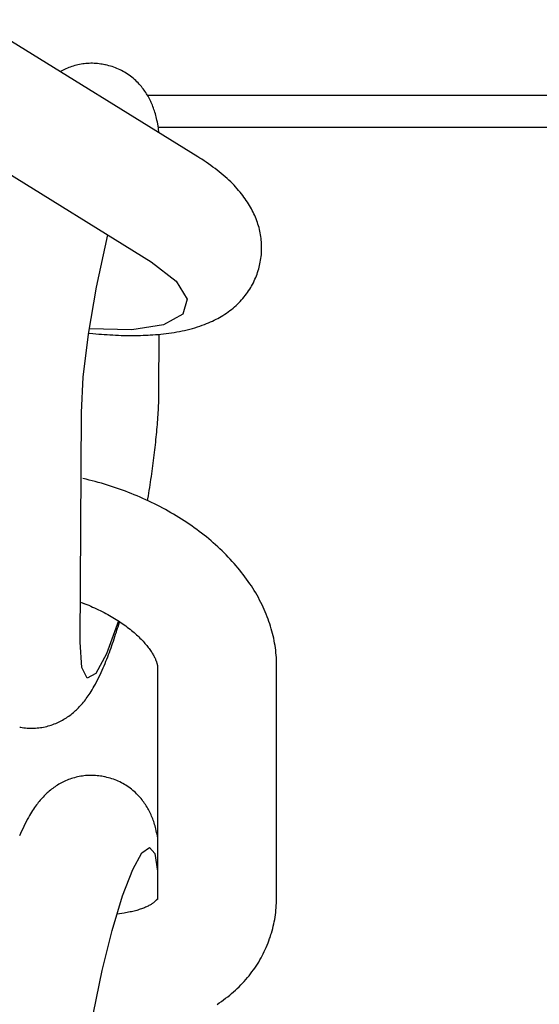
# Model space of a CAD drawing. Extents: x 990 to 4202, y -422 to 622.
# Tile 67 of 200: x 1467.079 to 1467.593, y -94.492 to -93.519. Entities that reach past the tile are written whole.
import ezdxf

# ---------------------------------------------------------------- set-up
doc = ezdxf.new("R2010")
doc.units = 0
doc.header["$MEASUREMENT"] = 0
doc.layers.add('SPILL-BUCKET', color=1, linetype='CONTINUOUS')

msp = doc.modelspace()

# ---------------------------------------------------------------- linework, layer by layer
at = {"layer": 'SPILL-BUCKET', "color": 1, "linetype": 'Continuous'}
for p, q in [((1467.25539, -93.65451), (1467.02939, -93.51484)), ((1467.13082, -93.56531), (1467.12934, -93.56581)), ((1467.13231, -93.56483), (1467.13082, -93.56531)), ((1467.13382, -93.5644), (1467.13231, -93.56483)), ((1467.13535, -93.56399), (1467.13382, -93.5644)), ((1467.13689, -93.56363), (1467.13535, -93.56399)), ((1467.13845, -93.5633), (1467.13689, -93.56363)), ((1467.14003, -93.56302), (1467.13845, -93.5633)), ((1467.14161, -93.56277), (1467.14003, -93.56302)), ((1467.14321, -93.56256), (1467.14161, -93.56277)), ((1467.14482, -93.5624), (1467.14321, -93.56256)), ((1467.14644, -93.56228), (1467.14482, -93.5624)), ((1467.14806, -93.56219), (1467.14644, -93.56228)), ((1467.14969, -93.56215), (1467.14806, -93.56219)), ((1467.15133, -93.56216), (1467.14969, -93.56215)), ((1467.15297, -93.56221), (1467.15133, -93.56216)), ((1467.15462, -93.5623), (1467.15297, -93.56221)), ((1467.15626, -93.56244), (1467.15462, -93.5623)), ((1467.15791, -93.56262), (1467.15626, -93.56244)), ((1467.15956, -93.56284), (1467.15791, -93.56262)), ((1467.16082, -93.56305), (1467.15956, -93.56284)), ((1467.16208, -93.5633), (1467.16082, -93.56305)), ((1467.16354, -93.56356), (1467.16209, -93.56328)), ((1467.16392, -93.56365), (1467.16354, -93.56358)), ((1467.16429, -93.56371), (1467.16392, -93.56365)), ((1467.16593, -93.56407), (1467.16429, -93.56371)), ((1467.16755, -93.56448), (1467.16593, -93.56407)), ((1467.16917, -93.56494), (1467.16755, -93.56448)), ((1467.17078, -93.56543), (1467.16917, -93.56494)), ((1467.17238, -93.56598), (1467.17078, -93.56543)), ((1467.11964, -93.57023), (1467.11931, -93.57041)), ((1467.12095, -93.56951), (1467.11964, -93.57023)), ((1467.12229, -93.56883), (1467.12095, -93.56951)), ((1467.12366, -93.56816), (1467.12229, -93.56883)), ((1467.12504, -93.56753), (1467.12366, -93.56816)), ((1467.12646, -93.56693), (1467.12504, -93.56753)), ((1467.12789, -93.56635), (1467.12646, -93.56693)), ((1467.12934, -93.56581), (1467.12789, -93.56635)), ((1467.17397, -93.56656), (1467.17238, -93.56598)), ((1467.17554, -93.5672), (1467.17397, -93.56656)), ((1467.17709, -93.56787), (1467.17554, -93.5672)), ((1467.17864, -93.56859), (1467.17709, -93.56787)), ((1467.18016, -93.56935), (1467.17864, -93.56859)), ((1467.18166, -93.57016), (1467.18016, -93.56935)), ((1467.18314, -93.57101), (1467.18166, -93.57016)), ((1467.1846, -93.5719), (1467.18314, -93.57101)), ((1467.18603, -93.57282), (1467.1846, -93.5719)), ((1467.18744, -93.57379), (1467.18603, -93.57282)), ((1467.18882, -93.5748), (1467.18744, -93.57379)), ((1467.19017, -93.57584), (1467.18882, -93.5748)), ((1467.19149, -93.57691), (1467.19017, -93.57584)), ((1467.19278, -93.57802), (1467.19149, -93.57691)), ((1467.19403, -93.57916), (1467.19278, -93.57802)), ((1467.19526, -93.58033), (1467.19403, -93.57916)), ((1467.19644, -93.58153), (1467.19526, -93.58033)), ((1467.19759, -93.58275), (1467.19644, -93.58153)), ((1467.1987, -93.584), (1467.19759, -93.58275)), ((1467.19967, -93.58513), (1467.1987, -93.584)), ((1467.2006, -93.58629), (1467.19967, -93.58513)), ((1467.20151, -93.58745), (1467.2006, -93.58629)), ((1467.20238, -93.58863), (1467.20151, -93.58745)), ((1467.20322, -93.58982), (1467.20238, -93.58863)), ((1467.20403, -93.59102), (1467.20322, -93.58982)), ((1467.20481, -93.59224), (1467.20403, -93.59102)), ((1467.20556, -93.59346), (1467.20481, -93.59224)), ((1467.20628, -93.5947), (1467.20556, -93.59346)), ((1467.20698, -93.59594), (1467.20628, -93.5947)), ((1467.20765, -93.59719), (1467.20698, -93.59594)), ((1467.20829, -93.59845), (1467.20765, -93.59719)), ((1467.20891, -93.59974), (1467.20829, -93.59845)), ((1467.2095, -93.60102), (1467.20891, -93.59974)), ((1467.21007, -93.60233), (1467.2095, -93.60102)), ((1467.21061, -93.60363), (1467.21007, -93.60233)), ((1467.21115, -93.60498), (1467.21061, -93.60363)), ((1467.21165, -93.60632), (1467.21115, -93.60498)), ((1467.21214, -93.60772), (1467.21165, -93.60632)), ((1467.2126, -93.60911), (1467.21214, -93.60772)), ((1467.21306, -93.61057), (1467.2126, -93.60911)), ((1467.21349, -93.61202), (1467.21306, -93.61057)), ((1467.21392, -93.61357), (1467.21349, -93.61202)), ((1467.21432, -93.61511), (1467.21392, -93.61357)), ((1466.98506, -93.6195), (1467.2095, -93.7582)), ((1467.21472, -93.61678), (1467.21432, -93.61511)), ((1467.21509, -93.61845), (1467.21472, -93.61678)), ((1467.21547, -93.62029), (1467.21509, -93.61845)), ((1467.21582, -93.62212), (1467.21547, -93.62029)), ((1467.21617, -93.6242), (1467.21582, -93.62212)), ((1467.21649, -93.62626), (1467.21617, -93.6242)), ((1467.21708, -93.63082), (1467.21649, -93.62626)), ((1467.25741, -93.65576), (1467.25539, -93.65451)), ((1467.2594, -93.65703), (1467.25741, -93.65576)), ((1467.26166, -93.65851), (1467.2594, -93.65703)), ((1467.26389, -93.66), (1467.26166, -93.65851)), ((1467.26611, -93.66153), (1467.26389, -93.66)), ((1467.26829, -93.66306), (1467.26611, -93.66153)), ((1467.27045, -93.66463), (1467.26829, -93.66306)), ((1467.27258, -93.66622), (1467.27045, -93.66463)), ((1467.27467, -93.66782), (1467.27258, -93.66622)), ((1467.27673, -93.66945), (1467.27467, -93.66782)), ((1467.27874, -93.67108), (1467.27673, -93.66945)), ((1467.28071, -93.67274), (1467.27874, -93.67108)), ((1467.28261, -93.67438), (1467.28071, -93.67274)), ((1467.28448, -93.67606), (1467.28261, -93.67438)), ((1467.28627, -93.67771), (1467.28448, -93.67606)), ((1467.28802, -93.67939), (1467.28627, -93.67771)), ((1467.28969, -93.68105), (1467.28802, -93.67939)), ((1467.29133, -93.68273), (1467.28969, -93.68105)), ((1467.29289, -93.68437), (1467.29133, -93.68273)), ((1467.29441, -93.68605), (1467.29289, -93.68437)), ((1467.29585, -93.68769), (1467.29441, -93.68605)), ((1467.29726, -93.68936), (1467.29585, -93.68769)), ((1467.29859, -93.69099), (1467.29726, -93.68936)), ((1467.29989, -93.69265), (1467.29859, -93.69099)), ((1467.30112, -93.69429), (1467.29989, -93.69265)), ((1467.30232, -93.69595), (1467.30112, -93.69429)), ((1467.30346, -93.69758), (1467.30232, -93.69595)), ((1467.30456, -93.69924), (1467.30346, -93.69758)), ((1467.30561, -93.70088), (1467.30456, -93.69924)), ((1467.30662, -93.70254), (1467.30561, -93.70088)), ((1467.30758, -93.70419), (1467.30662, -93.70254)), ((1467.30851, -93.70586), (1467.30758, -93.70419)), ((1467.30939, -93.70751), (1467.30851, -93.70586)), ((1467.31023, -93.70919), (1467.30939, -93.70751)), ((1467.31103, -93.71086), (1467.31023, -93.70919)), ((1467.31179, -93.71256), (1467.31103, -93.71086)), ((1467.31251, -93.71424), (1467.31179, -93.71256)), ((1467.3132, -93.71595), (1467.31251, -93.71424)), ((1467.31384, -93.71765), (1467.3132, -93.71595)), ((1467.31444, -93.71937), (1467.31384, -93.71765)), ((1467.315, -93.72109), (1467.31444, -93.71937)), ((1467.31553, -93.72282), (1467.315, -93.72109)), ((1467.31601, -93.72456), (1467.31553, -93.72282)), ((1467.31646, -93.72631), (1467.31601, -93.72456)), ((1467.31686, -93.72806), (1467.31646, -93.72631)), ((1467.31722, -93.72982), (1467.31686, -93.72806)), ((1467.31755, -93.73159), (1467.31722, -93.72982)), ((1467.15528, -93.78332), (1467.16657, -93.73166)), ((1467.31783, -93.73337), (1467.31755, -93.73159)), ((1467.31807, -93.73515), (1467.31783, -93.73337)), ((1467.31827, -93.73693), (1467.31807, -93.73515)), ((1467.31843, -93.73872), (1467.31827, -93.73693)), ((1467.31854, -93.74052), (1467.31843, -93.73872)), ((1467.31861, -93.74231), (1467.31854, -93.74052)), ((1467.31832, -93.75132), (1467.31846, -93.74952)), ((1467.31846, -93.74952), (1467.31857, -93.74772)), ((1467.31857, -93.74772), (1467.31862, -93.74591)), ((1467.31864, -93.74411), (1467.31861, -93.74231)), ((1467.31862, -93.74591), (1467.31864, -93.74411)), ((1467.2095, -93.7582), (1467.23415, -93.77732)), ((1467.31693, -93.76028), (1467.31729, -93.7585)), ((1467.31729, -93.7585), (1467.31761, -93.75671)), ((1467.31761, -93.75671), (1467.31789, -93.75492)), ((1467.31789, -93.75492), (1467.31813, -93.75312)), ((1467.31813, -93.75312), (1467.31832, -93.75132)), ((1467.31407, -93.77045), (1467.31466, -93.76871)), ((1467.31466, -93.76871), (1467.31521, -93.76696)), ((1467.31521, -93.76696), (1467.3157, -93.76524)), ((1467.3157, -93.76524), (1467.31615, -93.7635)), ((1467.31615, -93.7635), (1467.31649, -93.76211)), ((1467.31649, -93.76212), (1467.3165, -93.76208)), ((1467.3165, -93.76208), (1467.31651, -93.76205)), ((1467.31651, -93.76205), (1467.31693, -93.76028)), ((1467.23415, -93.77732), (1467.24485, -93.7952)), ((1467.3096, -93.78058), (1467.31045, -93.77893)), ((1467.31045, -93.77893), (1467.31126, -93.77726)), ((1467.31126, -93.77726), (1467.31203, -93.77558)), ((1467.31203, -93.77558), (1467.31275, -93.77388)), ((1467.31275, -93.77388), (1467.31343, -93.77217)), ((1467.31343, -93.77217), (1467.31407, -93.77045)), ((1467.14734, -93.82965), (1467.15528, -93.78332)), ((1467.3036, -93.79007), (1467.3047, -93.78855)), ((1467.3047, -93.78855), (1467.30576, -93.78699)), ((1467.30576, -93.78699), (1467.30678, -93.78542)), ((1467.30678, -93.78542), (1467.30777, -93.78382)), ((1467.30777, -93.78382), (1467.3087, -93.78222)), ((1467.3087, -93.78222), (1467.3096, -93.78058)), ((1467.24485, -93.7952), (1467.24056, -93.81012)), ((1467.29472, -93.80013), (1467.29611, -93.79876)), ((1467.29611, -93.79876), (1467.29745, -93.79738)), ((1467.29745, -93.79738), (1467.29877, -93.79596)), ((1467.29877, -93.79596), (1467.30003, -93.79453)), ((1467.30003, -93.79453), (1467.30126, -93.79306)), ((1467.30126, -93.79306), (1467.30245, -93.79159)), ((1467.30245, -93.79159), (1467.3036, -93.79007)), ((1467.28384, -93.80896), (1467.28552, -93.80778)), ((1467.28552, -93.80778), (1467.28717, -93.80656)), ((1467.28717, -93.80656), (1467.28875, -93.80533)), ((1467.28875, -93.80533), (1467.29032, -93.80407)), ((1467.29032, -93.80407), (1467.29182, -93.80279)), ((1467.29182, -93.80279), (1467.2933, -93.80146)), ((1467.2933, -93.80146), (1467.29472, -93.80013)), ((1467.24056, -93.81012), (1467.22168, -93.82059)), ((1467.26417, -93.81942), (1467.26616, -93.81859)), ((1467.26616, -93.81859), (1467.26807, -93.81776)), ((1467.26807, -93.81776), (1467.26997, -93.81689)), ((1467.26997, -93.81689), (1467.27179, -93.81601)), ((1467.27179, -93.81601), (1467.27359, -93.81509)), ((1467.27359, -93.81509), (1467.27533, -93.81417)), ((1467.27533, -93.81417), (1467.27705, -93.81321)), ((1467.27705, -93.81321), (1467.2787, -93.81225)), ((1467.2787, -93.81225), (1467.28035, -93.81125)), ((1467.28035, -93.81125), (1467.2821, -93.81013)), ((1467.2821, -93.81013), (1467.28384, -93.80896)), ((1467.19008, -93.8256), (1467.14819, -93.82466)), ((1467.22168, -93.82059), (1467.19008, -93.8256)), ((1467.22943, -93.82848), (1467.23205, -93.82807)), ((1467.23205, -93.82807), (1467.23467, -93.82763)), ((1467.23467, -93.82763), (1467.23728, -93.82715)), ((1467.23728, -93.82715), (1467.23989, -93.82663)), ((1467.23989, -93.82663), (1467.24247, -93.82608)), ((1467.24247, -93.82608), (1467.24505, -93.82548)), ((1467.24505, -93.82548), (1467.2476, -93.82484)), ((1467.2476, -93.82484), (1467.25012, -93.82416)), ((1467.25012, -93.82416), (1467.25262, -93.82344)), ((1467.25262, -93.82344), (1467.25506, -93.82269)), ((1467.25506, -93.82269), (1467.25749, -93.8219)), ((1467.25749, -93.8219), (1467.25984, -93.82108)), ((1467.25984, -93.82108), (1467.26217, -93.82021)), ((1467.26217, -93.82021), (1467.26417, -93.81942)), ((1467.14219, -93.87224), (1467.14734, -93.82965)), ((1467.1475, -93.82869), (1467.1518, -93.82913)), ((1467.1518, -93.82913), (1467.15461, -93.82941)), ((1467.15461, -93.82941), (1467.15743, -93.82966)), ((1467.15743, -93.82966), (1467.16023, -93.82989)), ((1467.16023, -93.82989), (1467.16303, -93.8301)), ((1467.16303, -93.8301), (1467.16581, -93.8303)), ((1467.16581, -93.8303), (1467.16859, -93.83047)), ((1467.16859, -93.83047), (1467.17136, -93.83063)), ((1467.17136, -93.83063), (1467.17413, -93.83076)), ((1467.17413, -93.83076), (1467.17688, -93.83087)), ((1467.17688, -93.83087), (1467.17963, -93.83097)), ((1467.17963, -93.83097), (1467.18237, -93.83104)), ((1467.18237, -93.83104), (1467.18511, -93.83109)), ((1467.18511, -93.83109), (1467.18783, -93.83112)), ((1467.18783, -93.83112), (1467.19055, -93.83113)), ((1467.19055, -93.83113), (1467.19325, -93.83111)), ((1467.19325, -93.83111), (1467.19596, -93.83107)), ((1467.19596, -93.83107), (1467.19865, -93.83101)), ((1467.19865, -93.83101), (1467.20134, -93.83092)), ((1467.20134, -93.83092), (1467.20401, -93.83081)), ((1467.20401, -93.83081), (1467.20518, -93.83075)), ((1467.20518, -93.83075), (1467.20634, -93.83069)), ((1467.20634, -93.83069), (1467.20821, -93.83058)), ((1467.20821, -93.83058), (1467.20954, -93.83051)), ((1467.20954, -93.83051), (1467.21088, -93.83042)), ((1467.21088, -93.83042), (1467.21355, -93.83023)), ((1467.21355, -93.83023), (1467.21621, -93.83002)), ((1467.21621, -93.83002), (1467.21887, -93.82977)), ((1467.21709, -93.88533), (1467.21738, -93.8299)), ((1467.21887, -93.82977), (1467.22151, -93.8295)), ((1467.22151, -93.8295), (1467.22416, -93.82919)), ((1467.22416, -93.82919), (1467.22679, -93.82885)), ((1467.22679, -93.82885), (1467.22943, -93.82848)), ((1467.14032, -93.90724), (1467.14219, -93.87224)), ((1467.21706, -93.88878), (1467.21708, -93.88653)), ((1467.21708, -93.88653), (1467.21709, -93.88593)), ((1467.21709, -93.88593), (1467.21709, -93.88533)), ((1467.2168, -93.8979), (1467.21689, -93.89562)), ((1467.21689, -93.89562), (1467.21696, -93.89332)), ((1467.21696, -93.89332), (1467.21701, -93.89106)), ((1467.21701, -93.89106), (1467.21706, -93.88878)), ((1467.21634, -93.90721), (1467.21648, -93.90487)), ((1467.21648, -93.90487), (1467.2166, -93.90253)), ((1467.2166, -93.90253), (1467.21671, -93.90022)), ((1467.21671, -93.90022), (1467.2168, -93.8979)), ((1467.13913, -94.13406), (1467.14032, -93.90724)), ((1467.21569, -93.91676), (1467.21587, -93.91435)), ((1467.21587, -93.91435), (1467.21604, -93.91195)), ((1467.21604, -93.91195), (1467.2162, -93.90958)), ((1467.2162, -93.90958), (1467.21634, -93.90721)), ((1467.21487, -93.92654), (1467.21509, -93.92408)), ((1467.21509, -93.92408), (1467.2153, -93.92162)), ((1467.2153, -93.92162), (1467.2155, -93.91918)), ((1467.2155, -93.91918), (1467.21569, -93.91676)), ((1467.21387, -93.93657), (1467.21413, -93.93404)), ((1467.21413, -93.93404), (1467.21439, -93.93152)), ((1467.21439, -93.93152), (1467.21463, -93.92903)), ((1467.21463, -93.92903), (1467.21487, -93.92654)), ((1467.21271, -93.94683), (1467.21301, -93.94424)), ((1467.21301, -93.94424), (1467.21331, -93.94167)), ((1467.21331, -93.94167), (1467.21359, -93.93912)), ((1467.21359, -93.93912), (1467.21387, -93.93657)), ((1467.21139, -93.95729), (1467.21173, -93.95466)), ((1467.21173, -93.95466), (1467.21207, -93.95204)), ((1467.21207, -93.95204), (1467.21239, -93.94943)), ((1467.21239, -93.94943), (1467.21271, -93.94683)), ((1467.2103, -93.96526), (1467.21067, -93.9626)), ((1467.21067, -93.9626), (1467.21103, -93.95994)), ((1467.21103, -93.95994), (1467.21139, -93.95729)), ((1467.14496, -93.97325), (1467.14163, -93.97249)), ((1467.148, -93.97398), (1467.14496, -93.97325)), ((1467.15104, -93.97473), (1467.148, -93.97398)), ((1467.20872, -93.97603), (1467.20913, -93.97332)), ((1467.20913, -93.97332), (1467.20953, -93.97063)), ((1467.20953, -93.97063), (1467.20992, -93.96794)), ((1467.20992, -93.96794), (1467.2103, -93.96526)), ((1467.15407, -93.97552), (1467.15104, -93.97473)), ((1467.15709, -93.97634), (1467.15407, -93.97552)), ((1467.16011, -93.97719), (1467.15709, -93.97634)), ((1467.16311, -93.97806), (1467.16011, -93.97719)), ((1467.16611, -93.97897), (1467.16311, -93.97806)), ((1467.1691, -93.97991), (1467.16611, -93.97897)), ((1467.17208, -93.98088), (1467.1691, -93.97991)), ((1467.17505, -93.98188), (1467.17208, -93.98088)), ((1467.17801, -93.9829), (1467.17505, -93.98188)), ((1467.18096, -93.98396), (1467.17801, -93.9829)), ((1467.1839, -93.98505), (1467.18096, -93.98396)), ((1467.20745, -93.98418), (1467.20788, -93.98146)), ((1467.20788, -93.98146), (1467.20831, -93.97874)), ((1467.20831, -93.97874), (1467.20872, -93.97603)), ((1467.18682, -93.98616), (1467.1839, -93.98505)), ((1467.18973, -93.9873), (1467.18682, -93.98616)), ((1467.19263, -93.98847), (1467.18973, -93.9873)), ((1467.19552, -93.98967), (1467.19263, -93.98847)), ((1467.19839, -93.9909), (1467.19552, -93.98967)), ((1467.20125, -93.99216), (1467.19839, -93.9909)), ((1467.20409, -93.99344), (1467.20125, -93.99216)), ((1467.20691, -93.99475), (1467.20409, -93.99344)), ((1467.20579, -93.99424), (1467.2061, -93.9924)), ((1467.2061, -93.9924), (1467.20656, -93.98966)), ((1467.20656, -93.98966), (1467.20701, -93.98692)), ((1467.20701, -93.98692), (1467.20745, -93.98418)), ((1467.20972, -93.99609), (1467.20691, -93.99475)), ((1467.21252, -93.99746), (1467.20972, -93.99609)), ((1467.21529, -93.99885), (1467.21252, -93.99746)), ((1467.21805, -94.00027), (1467.21529, -93.99885)), ((1467.22078, -94.00172), (1467.21805, -94.00027)), ((1467.22351, -94.00319), (1467.22078, -94.00172)), ((1467.2262, -94.00469), (1467.22351, -94.00319)), ((1467.22889, -94.00622), (1467.2262, -94.00469)), ((1467.23154, -94.00777), (1467.22889, -94.00622)), ((1467.23418, -94.00935), (1467.23154, -94.00777)), ((1467.2368, -94.01095), (1467.23418, -94.00935)), ((1467.23939, -94.01259), (1467.2368, -94.01095)), ((1467.24196, -94.01424), (1467.23939, -94.01259)), ((1467.24451, -94.01592), (1467.24196, -94.01424)), ((1467.24703, -94.01762), (1467.24451, -94.01592)), ((1467.24953, -94.01935), (1467.24703, -94.01762)), ((1467.25201, -94.0211), (1467.24953, -94.01935)), ((1467.25445, -94.02288), (1467.25201, -94.0211)), ((1467.25687, -94.02468), (1467.25445, -94.02288)), ((1467.25927, -94.02651), (1467.25687, -94.02468)), ((1467.26164, -94.02836), (1467.25927, -94.02651)), ((1467.26397, -94.03023), (1467.26164, -94.02836)), ((1467.26628, -94.03212), (1467.26397, -94.03023)), ((1467.26856, -94.03404), (1467.26628, -94.03212)), ((1467.27081, -94.03598), (1467.26856, -94.03404)), ((1467.27303, -94.03794), (1467.27081, -94.03598)), ((1467.27522, -94.03992), (1467.27303, -94.03794)), ((1467.27737, -94.04192), (1467.27522, -94.03992)), ((1467.2795, -94.04394), (1467.27737, -94.04192)), ((1467.28159, -94.04598), (1467.2795, -94.04394)), ((1467.28364, -94.04804), (1467.28159, -94.04598)), ((1467.28566, -94.05012), (1467.28364, -94.04804)), ((1467.28764, -94.05223), (1467.28566, -94.05012)), ((1467.28959, -94.05434), (1467.28764, -94.05223)), ((1467.2915, -94.05648), (1467.28959, -94.05434)), ((1467.29338, -94.05863), (1467.2915, -94.05648)), ((1467.29521, -94.0608), (1467.29338, -94.05863)), ((1467.29701, -94.06298), (1467.29521, -94.0608)), ((1467.29877, -94.06518), (1467.29701, -94.06298)), ((1467.30049, -94.06739), (1467.29877, -94.06518)), ((1467.30216, -94.06962), (1467.30049, -94.06739)), ((1467.3038, -94.07186), (1467.30216, -94.06962)), ((1467.3054, -94.07411), (1467.3038, -94.07186)), ((1467.30695, -94.07638), (1467.3054, -94.07411)), ((1467.30846, -94.07866), (1467.30695, -94.07638)), ((1467.30993, -94.08094), (1467.30846, -94.07866)), ((1467.31136, -94.08324), (1467.30993, -94.08094)), ((1467.31274, -94.08555), (1467.31136, -94.08324)), ((1467.31408, -94.08786), (1467.31274, -94.08555)), ((1467.31538, -94.09019), (1467.31408, -94.08786)), ((1467.31663, -94.09252), (1467.31538, -94.09019)), ((1467.13933, -94.09458), (1467.14272, -94.09585)), ((1467.1416, -94.09543), (1467.1436, -94.09619)), ((1467.1436, -94.09619), (1467.14559, -94.09698)), ((1467.14559, -94.09698), (1467.14756, -94.09778)), ((1467.14756, -94.09778), (1467.14952, -94.0986)), ((1467.14952, -94.0986), (1467.15146, -94.09944)), ((1467.15146, -94.09944), (1467.15339, -94.1003)), ((1467.15339, -94.1003), (1467.1553, -94.10118)), ((1467.31783, -94.09485), (1467.31663, -94.09252)), ((1467.319, -94.0972), (1467.31783, -94.09485)), ((1467.32012, -94.09955), (1467.319, -94.0972)), ((1467.32119, -94.10191), (1467.32012, -94.09955)), ((1467.1553, -94.10118), (1467.15719, -94.10207)), ((1467.15719, -94.10207), (1467.15906, -94.10298)), ((1467.15906, -94.10298), (1467.16091, -94.10391)), ((1467.16091, -94.10391), (1467.16274, -94.10485)), ((1467.16274, -94.10485), (1467.16455, -94.10581)), ((1467.16455, -94.10581), (1467.16633, -94.10678)), ((1467.16633, -94.10678), (1467.16809, -94.10776)), ((1467.16809, -94.10776), (1467.16983, -94.10876)), ((1467.16983, -94.10876), (1467.17154, -94.10976)), ((1467.17154, -94.10976), (1467.17322, -94.11078)), ((1467.32222, -94.10426), (1467.32119, -94.10191)), ((1467.3232, -94.10663), (1467.32222, -94.10426)), ((1467.32414, -94.10899), (1467.3232, -94.10663)), ((1467.32503, -94.11137), (1467.32414, -94.10899)), ((1467.17703, -94.11323), (1467.16522, -94.14576)), ((1467.17322, -94.11078), (1467.17488, -94.11181)), ((1467.17488, -94.11181), (1467.17651, -94.11285)), ((1467.17581, -94.12143), (1467.17618, -94.12025)), ((1467.17618, -94.12025), (1467.17656, -94.11907)), ((1467.17651, -94.11285), (1467.17811, -94.1139)), ((1467.17656, -94.11907), (1467.17729, -94.11672)), ((1467.17729, -94.11672), (1467.17802, -94.11434)), ((1467.17802, -94.11434), (1467.17815, -94.11393)), ((1467.17811, -94.1139), (1467.17968, -94.11495)), ((1467.17968, -94.11495), (1467.18122, -94.11602)), ((1467.18122, -94.11602), (1467.18273, -94.11709)), ((1467.18273, -94.11709), (1467.18421, -94.11816)), ((1467.18421, -94.11816), (1467.18565, -94.11924)), ((1467.18565, -94.11924), (1467.18707, -94.12033)), ((1467.32588, -94.11373), (1467.32503, -94.11137)), ((1467.32668, -94.11611), (1467.32588, -94.11373)), ((1467.32744, -94.11849), (1467.32668, -94.11611)), ((1467.32815, -94.12087), (1467.32744, -94.11849)), ((1467.17275, -94.13084), (1467.17351, -94.12854)), ((1467.17351, -94.12854), (1467.17421, -94.12639)), ((1467.17421, -94.12639), (1467.17492, -94.12421)), ((1467.17492, -94.12421), (1467.17506, -94.12376)), ((1467.17506, -94.12376), (1467.17521, -94.12331)), ((1467.17521, -94.12331), (1467.17581, -94.12143)), ((1467.18707, -94.12033), (1467.18845, -94.12141)), ((1467.18845, -94.12141), (1467.1898, -94.1225)), ((1467.1898, -94.1225), (1467.19111, -94.12359)), ((1467.19111, -94.12359), (1467.19239, -94.12468)), ((1467.19239, -94.12468), (1467.19364, -94.12577)), ((1467.19364, -94.12577), (1467.19485, -94.12686)), ((1467.19485, -94.12686), (1467.19602, -94.12794)), ((1467.19602, -94.12794), (1467.19716, -94.12903)), ((1467.19716, -94.12903), (1467.19826, -94.1301)), ((1467.32882, -94.12324), (1467.32815, -94.12087)), ((1467.32944, -94.12562), (1467.32882, -94.12324)), ((1467.33001, -94.128), (1467.32944, -94.12562)), ((1467.33055, -94.13037), (1467.33001, -94.128)), ((1467.14085, -94.15915), (1467.13913, -94.13406)), ((1467.16963, -94.13984), (1467.17042, -94.1376)), ((1467.17042, -94.1376), (1467.1712, -94.13536)), ((1467.1712, -94.13536), (1467.17198, -94.1331)), ((1467.17198, -94.1331), (1467.17275, -94.13084)), ((1467.19826, -94.1301), (1467.19933, -94.13118)), ((1467.19933, -94.13118), (1467.20036, -94.13224)), ((1467.20036, -94.13224), (1467.20135, -94.1333)), ((1467.20135, -94.1333), (1467.20231, -94.13435)), ((1467.20231, -94.13435), (1467.20323, -94.13539)), ((1467.20323, -94.13539), (1467.20412, -94.13642)), ((1467.20412, -94.13642), (1467.20497, -94.13744)), ((1467.20497, -94.13744), (1467.20578, -94.13845)), ((1467.20578, -94.13845), (1467.20655, -94.13944)), ((1467.20655, -94.13944), (1467.20729, -94.14042)), ((1467.33103, -94.13275), (1467.33055, -94.13037)), ((1467.33148, -94.13513), (1467.33103, -94.13275)), ((1467.33187, -94.13749), (1467.33148, -94.13513)), ((1467.33223, -94.13987), (1467.33187, -94.13749)), ((1467.16522, -94.14576), (1467.15458, -94.16531)), ((1467.1655, -94.15085), (1467.16635, -94.14867)), ((1467.16635, -94.14867), (1467.16719, -94.14646)), ((1467.16719, -94.14646), (1467.16801, -94.14427)), ((1467.16801, -94.14427), (1467.16883, -94.14205)), ((1467.16883, -94.14205), (1467.16963, -94.13984)), ((1467.20729, -94.14042), (1467.20799, -94.14139)), ((1467.20799, -94.14139), (1467.20866, -94.14234)), ((1467.20866, -94.14234), (1467.2093, -94.14327)), ((1467.2093, -94.14327), (1467.20989, -94.14418)), ((1467.20989, -94.14418), (1467.21046, -94.14508)), ((1467.21046, -94.14508), (1467.21099, -94.14595)), ((1467.21099, -94.14595), (1467.21148, -94.14681)), ((1467.21148, -94.14681), (1467.21195, -94.14764)), ((1467.21195, -94.14764), (1467.21238, -94.14845)), ((1467.21238, -94.14845), (1467.21278, -94.14924)), ((1467.21278, -94.14924), (1467.21315, -94.15)), ((1467.33253, -94.14223), (1467.33223, -94.13987)), ((1467.33279, -94.1446), (1467.33253, -94.14223)), ((1467.33301, -94.14696), (1467.33279, -94.1446)), ((1467.33319, -94.14932), (1467.33301, -94.14696)), ((1467.33332, -94.15167), (1467.33319, -94.14932)), ((1467.14618, -94.16992), (1467.14085, -94.15915)), ((1467.16187, -94.15967), (1467.16281, -94.15747)), ((1467.16281, -94.15747), (1467.16374, -94.15524)), ((1467.16374, -94.15524), (1467.16462, -94.15306)), ((1467.16462, -94.15306), (1467.1655, -94.15085)), ((1467.21315, -94.15), (1467.21349, -94.15075)), ((1467.21349, -94.15075), (1467.2138, -94.15146)), ((1467.2138, -94.15146), (1467.21408, -94.15215)), ((1467.21408, -94.15215), (1467.21433, -94.15281)), ((1467.21433, -94.15281), (1467.21456, -94.15344)), ((1467.21456, -94.15344), (1467.21477, -94.15405)), ((1467.21477, -94.15405), (1467.21495, -94.15463)), ((1467.21495, -94.15463), (1467.2151, -94.15517)), ((1467.2151, -94.15517), (1467.21524, -94.1557)), ((1467.21524, -94.1557), (1467.21536, -94.15618)), ((1467.21536, -94.15618), (1467.21545, -94.15665)), ((1467.21545, -94.15665), (1467.21553, -94.15707)), ((1467.21553, -94.15707), (1467.21559, -94.15748)), ((1467.21559, -94.15748), (1467.21564, -94.15784)), ((1467.21571, -94.15897), (1467.21561, -94.3872)), ((1467.21564, -94.15784), (1467.21567, -94.15818)), ((1467.21567, -94.15818), (1467.2157, -94.15849)), ((1467.2157, -94.15849), (1467.21571, -94.15875)), ((1467.21571, -94.15875), (1467.21571, -94.15897)), ((1467.33335, -94.3872), (1467.33332, -94.15167)), ((1467.15458, -94.16531), (1467.14618, -94.16992)), ((1467.15655, -94.17115), (1467.1577, -94.16882)), ((1467.1577, -94.16882), (1467.15879, -94.16652)), ((1467.15879, -94.16652), (1467.15987, -94.16419)), ((1467.15987, -94.16419), (1467.16088, -94.16195)), ((1467.16088, -94.16195), (1467.16187, -94.15967)), ((1467.15207, -94.17947), (1467.15312, -94.17763)), ((1467.15312, -94.17763), (1467.15426, -94.17555)), ((1467.15426, -94.17555), (1467.15538, -94.17344)), ((1467.15538, -94.17344), (1467.15655, -94.17115)), ((1467.14614, -94.1887), (1467.14706, -94.18738)), ((1467.14706, -94.18738), (1467.14804, -94.18595)), ((1467.14804, -94.18595), (1467.14899, -94.18451)), ((1467.14899, -94.18451), (1467.15, -94.18291)), ((1467.15, -94.18291), (1467.15099, -94.1813)), ((1467.15099, -94.1813), (1467.15207, -94.17947)), ((1467.13762, -94.19893), (1467.13861, -94.1979)), ((1467.13861, -94.1979), (1467.13956, -94.19687)), ((1467.13956, -94.19687), (1467.14053, -94.19579)), ((1467.14053, -94.19579), (1467.14146, -94.19471)), ((1467.14146, -94.19471), (1467.14241, -94.19357)), ((1467.14241, -94.19357), (1467.14333, -94.19243)), ((1467.14333, -94.19243), (1467.14428, -94.19122)), ((1467.14428, -94.19122), (1467.14519, -94.19)), ((1467.14519, -94.19), (1467.14614, -94.1887)), ((1467.12676, -94.20806), (1467.12795, -94.20723)), ((1467.12795, -94.20723), (1467.12911, -94.20638)), ((1467.12911, -94.20638), (1467.13025, -94.20551)), ((1467.13025, -94.20551), (1467.13137, -94.20463)), ((1467.13137, -94.20463), (1467.13246, -94.20372)), ((1467.13246, -94.20372), (1467.13353, -94.2028)), ((1467.13353, -94.2028), (1467.13459, -94.20185)), ((1467.13459, -94.20185), (1467.13561, -94.2009)), ((1467.13561, -94.2009), (1467.13663, -94.19992)), ((1467.13663, -94.19992), (1467.13762, -94.19893)), ((1467.10449, -94.21776), (1467.10603, -94.2174)), ((1467.10603, -94.2174), (1467.10756, -94.21699)), ((1467.10756, -94.21699), (1467.10907, -94.21656)), ((1467.10907, -94.21656), (1467.11057, -94.21608)), ((1467.11057, -94.21608), (1467.11204, -94.21558)), ((1467.11204, -94.21558), (1467.11349, -94.21504)), ((1467.11349, -94.21504), (1467.11493, -94.21446)), ((1467.11493, -94.21446), (1467.11634, -94.21386)), ((1467.11634, -94.21386), (1467.11773, -94.21323)), ((1467.11773, -94.21323), (1467.11909, -94.21256)), ((1467.11909, -94.21256), (1467.12043, -94.21188)), ((1467.12043, -94.21188), (1467.12175, -94.21116)), ((1467.12175, -94.21116), (1467.12304, -94.21042)), ((1467.12304, -94.21042), (1467.1243, -94.20965)), ((1467.1243, -94.20965), (1467.12554, -94.20887)), ((1467.12554, -94.20887), (1467.12676, -94.20806)), ((1467.0793, -94.21809), (1467.08056, -94.21834)), ((1467.08056, -94.21834), (1467.08183, -94.21855)), ((1467.08183, -94.21855), (1467.08347, -94.21877)), ((1467.08347, -94.21877), (1467.08512, -94.21895)), ((1467.08512, -94.21895), (1467.08676, -94.21909)), ((1467.08676, -94.21909), (1467.08841, -94.21918)), ((1467.08841, -94.21918), (1467.09005, -94.21923)), ((1467.09005, -94.21923), (1467.09169, -94.21924)), ((1467.09169, -94.21924), (1467.09332, -94.2192)), ((1467.09332, -94.2192), (1467.09494, -94.21911)), ((1467.09494, -94.21911), (1467.09656, -94.21899)), ((1467.09656, -94.21899), (1467.09817, -94.21883)), ((1467.09817, -94.21883), (1467.09977, -94.21862)), ((1467.09977, -94.21862), (1467.10135, -94.21837)), ((1467.10135, -94.21837), (1467.10293, -94.21808)), ((1467.10293, -94.21808), (1467.10449, -94.21776)), ((1467.14452, -94.2661), (1467.14291, -94.26627)), ((1467.14613, -94.26598), (1467.14452, -94.2661)), ((1467.14776, -94.2659), (1467.14613, -94.26598)), ((1467.14939, -94.26586), (1467.14776, -94.2659)), ((1467.15103, -94.26586), (1467.14939, -94.26586)), ((1467.15267, -94.26591), (1467.15103, -94.26586)), ((1467.15431, -94.266), (1467.15267, -94.26591)), ((1467.15596, -94.26614), (1467.15431, -94.266)), ((1467.15761, -94.26632), (1467.15596, -94.26614)), ((1467.11678, -94.27544), (1467.11553, -94.27623)), ((1467.11804, -94.27467), (1467.11678, -94.27544)), ((1467.11933, -94.27393), (1467.11804, -94.27467)), ((1467.12065, -94.27322), (1467.11933, -94.27393)), ((1467.12199, -94.27253), (1467.12065, -94.27322)), ((1467.12335, -94.27187), (1467.12199, -94.27253)), ((1467.12474, -94.27123), (1467.12335, -94.27187)), ((1467.12615, -94.27063), (1467.12474, -94.27123)), ((1467.12758, -94.27006), (1467.12615, -94.27063)), ((1467.12904, -94.26952), (1467.12758, -94.27006)), ((1467.13051, -94.26901), (1467.12904, -94.26952)), ((1467.132, -94.26854), (1467.13051, -94.26901)), ((1467.13352, -94.2681), (1467.132, -94.26854)), ((1467.13504, -94.2677), (1467.13352, -94.2681)), ((1467.13659, -94.26734), (1467.13504, -94.2677)), ((1467.13815, -94.26701), (1467.13659, -94.26734)), ((1467.13972, -94.26672), (1467.13815, -94.26701)), ((1467.14131, -94.26648), (1467.13972, -94.26672)), ((1467.14291, -94.26627), (1467.14131, -94.26648)), ((1467.15925, -94.26655), (1467.15761, -94.26632)), ((1467.16052, -94.26676), (1467.15925, -94.26655)), ((1467.16178, -94.267), (1467.16052, -94.26676)), ((1467.16324, -94.26727), (1467.16178, -94.26698)), ((1467.16361, -94.26735), (1467.16323, -94.26728)), ((1467.16399, -94.26742), (1467.16361, -94.26735)), ((1467.16562, -94.26777), (1467.16399, -94.26742)), ((1467.16725, -94.26819), (1467.16562, -94.26777)), ((1467.16887, -94.26864), (1467.16725, -94.26819)), ((1467.17048, -94.26914), (1467.16887, -94.26864)), ((1467.17208, -94.26968), (1467.17048, -94.26914)), ((1467.17366, -94.27027), (1467.17208, -94.26968)), ((1467.17523, -94.2709), (1467.17366, -94.27027)), ((1467.17679, -94.27157), (1467.17523, -94.2709)), ((1467.17833, -94.2723), (1467.17679, -94.27157)), ((1467.17985, -94.27306), (1467.17833, -94.2723)), ((1467.18136, -94.27386), (1467.17985, -94.27306)), ((1467.18283, -94.27471), (1467.18136, -94.27386)), ((1467.18429, -94.2756), (1467.18283, -94.27471)), ((1467.18573, -94.27653), (1467.18429, -94.2756)), ((1467.10445, -94.28518), (1467.10346, -94.28617)), ((1467.10546, -94.28419), (1467.10445, -94.28518)), ((1467.10649, -94.28324), (1467.10546, -94.28419)), ((1467.10754, -94.28229), (1467.10649, -94.28324)), ((1467.10861, -94.28137), (1467.10754, -94.28229)), ((1467.10971, -94.28047), (1467.10861, -94.28137)), ((1467.11082, -94.27958), (1467.10971, -94.28047)), ((1467.11197, -94.27871), (1467.11082, -94.27958)), ((1467.11313, -94.27787), (1467.11197, -94.27871)), ((1467.11432, -94.27703), (1467.11313, -94.27787)), ((1467.11553, -94.27623), (1467.11432, -94.27703)), ((1467.18714, -94.2775), (1467.18573, -94.27653)), ((1467.18851, -94.2785), (1467.18714, -94.2775)), ((1467.18987, -94.27954), (1467.18851, -94.2785)), ((1467.19118, -94.28062), (1467.18987, -94.27954)), ((1467.19248, -94.28172), (1467.19118, -94.28062)), ((1467.19373, -94.28286), (1467.19248, -94.28172)), ((1467.19495, -94.28404), (1467.19373, -94.28286)), ((1467.19614, -94.28523), (1467.19495, -94.28404)), ((1467.19729, -94.28646), (1467.19614, -94.28523)), ((1467.09589, -94.29509), (1467.09493, -94.2964)), ((1467.0968, -94.29388), (1467.09589, -94.29509)), ((1467.09775, -94.29266), (1467.0968, -94.29388)), ((1467.09866, -94.29152), (1467.09775, -94.29266)), ((1467.09961, -94.29039), (1467.09866, -94.29152)), ((1467.10055, -94.28931), (1467.09961, -94.29039)), ((1467.10151, -94.28823), (1467.10055, -94.28931)), ((1467.10247, -94.2872), (1467.10151, -94.28823)), ((1467.10346, -94.28617), (1467.10247, -94.2872)), ((1467.1984, -94.2877), (1467.19729, -94.28646)), ((1467.19936, -94.28884), (1467.1984, -94.2877)), ((1467.2003, -94.28999), (1467.19936, -94.28884)), ((1467.2012, -94.29116), (1467.2003, -94.28999)), ((1467.20207, -94.29233), (1467.2012, -94.29116)), ((1467.20291, -94.29353), (1467.20207, -94.29233)), ((1467.20372, -94.29473), (1467.20291, -94.29353)), ((1467.2045, -94.29594), (1467.20372, -94.29473)), ((1467.09009, -94.3038), (1467.08901, -94.30562)), ((1467.09107, -94.30219), (1467.09009, -94.3038)), ((1467.09209, -94.30058), (1467.09107, -94.30219)), ((1467.09304, -94.29914), (1467.09209, -94.30058)), ((1467.09401, -94.29771), (1467.09304, -94.29914)), ((1467.09493, -94.2964), (1467.09401, -94.29771)), ((1467.20525, -94.29716), (1467.2045, -94.29594)), ((1467.20598, -94.2984), (1467.20525, -94.29716)), ((1467.20667, -94.29964), (1467.20598, -94.2984)), ((1467.20734, -94.3009), (1467.20667, -94.29964)), ((1467.20798, -94.30215), (1467.20734, -94.3009)), ((1467.2086, -94.30344), (1467.20798, -94.30215)), ((1467.20919, -94.30472), (1467.2086, -94.30344)), ((1467.20977, -94.30603), (1467.20919, -94.30472)), ((1467.08453, -94.31395), (1467.08338, -94.31627)), ((1467.0857, -94.31166), (1467.08453, -94.31395)), ((1467.08681, -94.30955), (1467.0857, -94.31166)), ((1467.08796, -94.30746), (1467.08681, -94.30955)), ((1467.08901, -94.30562), (1467.08796, -94.30746)), ((1467.21031, -94.30734), (1467.20977, -94.30603)), ((1467.21084, -94.30868), (1467.21031, -94.30734)), ((1467.21134, -94.31003), (1467.21084, -94.30868)), ((1467.21184, -94.31142), (1467.21134, -94.31003)), ((1467.2123, -94.31281), (1467.21184, -94.31142)), ((1467.21276, -94.31427), (1467.2123, -94.31281)), ((1467.21319, -94.31572), (1467.21276, -94.31427)), ((1467.0802, -94.32315), (1467.0792, -94.32542)), ((1467.0812, -94.32091), (1467.0802, -94.32315)), ((1467.08228, -94.31857), (1467.0812, -94.32091)), ((1467.08338, -94.31627), (1467.08228, -94.31857)), ((1467.21362, -94.31728), (1467.21319, -94.31572)), ((1467.21401, -94.31881), (1467.21362, -94.31728)), ((1467.21442, -94.32049), (1467.21401, -94.31881)), ((1467.21479, -94.32215), (1467.21442, -94.32049)), ((1467.21517, -94.32399), (1467.21479, -94.32215)), ((1467.21551, -94.32582), (1467.21517, -94.32399)), ((1467.21565, -94.32658), (1467.21551, -94.32582)), ((1467.19107, -94.35868), (1467.20019, -94.34231)), ((1467.20019, -94.34231), (1467.20766, -94.33701)), ((1467.20766, -94.33701), (1467.21293, -94.34318)), ((1467.21293, -94.34318), (1467.21562, -94.36036)), ((1467.18099, -94.38491), (1467.19107, -94.35868)), ((1467.17068, -94.41906), (1467.18099, -94.38491)), ((1467.21054, -94.39248), (1467.20993, -94.39288)), ((1467.21111, -94.39208), (1467.21054, -94.39248)), ((1467.21165, -94.3917), (1467.21111, -94.39208)), ((1467.21215, -94.39132), (1467.21165, -94.3917)), ((1467.21261, -94.39095), (1467.21215, -94.39132)), ((1467.21304, -94.39059), (1467.21261, -94.39095)), ((1467.21344, -94.39024), (1467.21304, -94.39059)), ((1467.2138, -94.3899), (1467.21344, -94.39024)), ((1467.21413, -94.38957), (1467.2138, -94.3899)), ((1467.21442, -94.38927), (1467.21413, -94.38957)), ((1467.21466, -94.38901), (1467.21442, -94.38927)), ((1467.21487, -94.38876), (1467.21466, -94.38901)), ((1467.21506, -94.38853), (1467.21487, -94.38876)), ((1467.21522, -94.38832), (1467.21506, -94.38853)), ((1467.21536, -94.38812), (1467.21522, -94.38832)), ((1467.21548, -94.38794), (1467.21536, -94.38812)), ((1467.21548, -94.38832), (1467.21547, -94.38835)), ((1467.2156, -94.38774), (1467.21548, -94.38794)), ((1467.21549, -94.38828), (1467.21548, -94.38832)), ((1467.21552, -94.38818), (1467.21549, -94.38828)), ((1467.21554, -94.38807), (1467.21552, -94.38818)), ((1467.21556, -94.38794), (1467.21554, -94.38807)), ((1467.21558, -94.38778), (1467.21556, -94.38794)), ((1467.2156, -94.38761), (1467.21558, -94.38778)), ((1467.21561, -94.38739), (1467.2156, -94.38761)), ((1467.21561, -94.3872), (1467.21561, -94.3873)), ((1467.21561, -94.3873), (1467.21561, -94.38739)), ((1467.33313, -94.39438), (1467.33325, -94.39205)), ((1467.33325, -94.39205), (1467.33332, -94.38972)), ((1467.33332, -94.38972), (1467.33334, -94.38846)), ((1467.33334, -94.38846), (1467.33335, -94.3872)), ((1467.18252, -94.40186), (1467.17559, -94.40282)), ((1467.18404, -94.40163), (1467.18252, -94.40186)), ((1467.18553, -94.40138), (1467.18404, -94.40163)), ((1467.18699, -94.40112), (1467.18553, -94.40138)), ((1467.18842, -94.40084), (1467.18699, -94.40112)), ((1467.18981, -94.40054), (1467.18842, -94.40084)), ((1467.19116, -94.40023), (1467.18981, -94.40054)), ((1467.19249, -94.39991), (1467.19116, -94.40023)), ((1467.19377, -94.39958), (1467.19249, -94.39991)), ((1467.19502, -94.39923), (1467.19377, -94.39958)), ((1467.19624, -94.39888), (1467.19502, -94.39923)), ((1467.19742, -94.39851), (1467.19624, -94.39888)), ((1467.19856, -94.39814), (1467.19742, -94.39851)), ((1467.19966, -94.39776), (1467.19856, -94.39814)), ((1467.20073, -94.39737), (1467.19966, -94.39776)), ((1467.20175, -94.39697), (1467.20073, -94.39737)), ((1467.20275, -94.39657), (1467.20175, -94.39697)), ((1467.2037, -94.39616), (1467.20275, -94.39657)), ((1467.20461, -94.39575), (1467.2037, -94.39616)), ((1467.20548, -94.39534), (1467.20461, -94.39575)), ((1467.20632, -94.39493), (1467.20548, -94.39534)), ((1467.20712, -94.39452), (1467.20632, -94.39493)), ((1467.20788, -94.3941), (1467.20712, -94.39452)), ((1467.2086, -94.39369), (1467.20788, -94.3941)), ((1467.20929, -94.39328), (1467.2086, -94.39369)), ((1467.20993, -94.39288), (1467.20929, -94.39328)), ((1467.33223, -94.4036), (1467.33252, -94.4013)), ((1467.33252, -94.4013), (1467.33277, -94.399)), ((1467.33277, -94.399), (1467.33297, -94.39669)), ((1467.33297, -94.39669), (1467.33313, -94.39438)), ((1467.33063, -94.41269), (1467.33109, -94.41043)), ((1467.33109, -94.41043), (1467.33152, -94.40816)), ((1467.33152, -94.40816), (1467.3319, -94.40588)), ((1467.3319, -94.40588), (1467.33223, -94.4036)), ((1467.16092, -94.45862), (1467.17068, -94.41906)), ((1467.32782, -94.4232), (1467.32832, -94.42162)), ((1467.32832, -94.42162), (1467.32897, -94.4194)), ((1467.32897, -94.4194), (1467.32956, -94.41717)), ((1467.32956, -94.41717), (1467.33012, -94.41494)), ((1467.33012, -94.41494), (1467.33063, -94.41269)), ((1467.3241, -94.43363), (1467.32496, -94.43147)), ((1467.32496, -94.43147), (1467.32578, -94.42931)), ((1467.32578, -94.42931), (1467.32655, -94.42713)), ((1467.32655, -94.42713), (1467.32693, -94.42597)), ((1467.32693, -94.42597), (1467.32782, -94.4232)), ((1467.32024, -94.44207), (1467.32127, -94.43998)), ((1467.32127, -94.43998), (1467.32226, -94.43788)), ((1467.32226, -94.43788), (1467.32321, -94.43576)), ((1467.32321, -94.43576), (1467.3241, -94.43363)), ((1467.31446, -94.45226), (1467.3157, -94.45026)), ((1467.3157, -94.45026), (1467.3169, -94.44824)), ((1467.3169, -94.44824), (1467.31806, -94.4462)), ((1467.31806, -94.4462), (1467.31917, -94.44414)), ((1467.31917, -94.44414), (1467.32024, -94.44207)), ((1467.15241, -94.50064), (1467.16092, -94.45862)), ((1467.30762, -94.46198), (1467.30907, -94.46007)), ((1467.30907, -94.46007), (1467.31048, -94.45815)), ((1467.31048, -94.45815), (1467.31185, -94.4562)), ((1467.31185, -94.4562), (1467.31317, -94.45424)), ((1467.31317, -94.45424), (1467.31446, -94.45226)), ((1467.29974, -94.47116), (1467.30139, -94.46937)), ((1467.30139, -94.46937), (1467.30301, -94.46755)), ((1467.30301, -94.46755), (1467.30459, -94.46572)), ((1467.30459, -94.46572), (1467.30613, -94.46385)), ((1467.30613, -94.46385), (1467.30762, -94.46198)), ((1467.28894, -94.48138), (1467.29084, -94.47975)), ((1467.29084, -94.47975), (1467.2927, -94.47808)), ((1467.2927, -94.47808), (1467.29452, -94.47639)), ((1467.29452, -94.47639), (1467.2963, -94.47467)), ((1467.2963, -94.47467), (1467.29804, -94.47293)), ((1467.29804, -94.47293), (1467.29974, -94.47116)), ((1467.27674, -94.49064), (1467.27886, -94.48917)), ((1467.27886, -94.48917), (1467.28096, -94.48767)), ((1467.28096, -94.48767), (1467.28301, -94.48614)), ((1467.28301, -94.48614), (1467.28503, -94.48458)), ((1467.28503, -94.48458), (1467.287, -94.483)), ((1467.287, -94.483), (1467.28894, -94.48138)), ((1467.27456, -94.49209), (1467.27674, -94.49064))]:
    msp.add_line(p, q, dxfattribs=at)
at = {"layer": 'SPILL-BUCKET', "color": 7, "linetype": 'Continuous'}
for p, q in [((1476.15373, -93.59412), (1467.20568, -93.59412)), ((1467.21635, -93.62535), (1476.15341, -93.62535))]:
    msp.add_line(p, q, dxfattribs=at)

doc.saveas('drawing.dxf')
